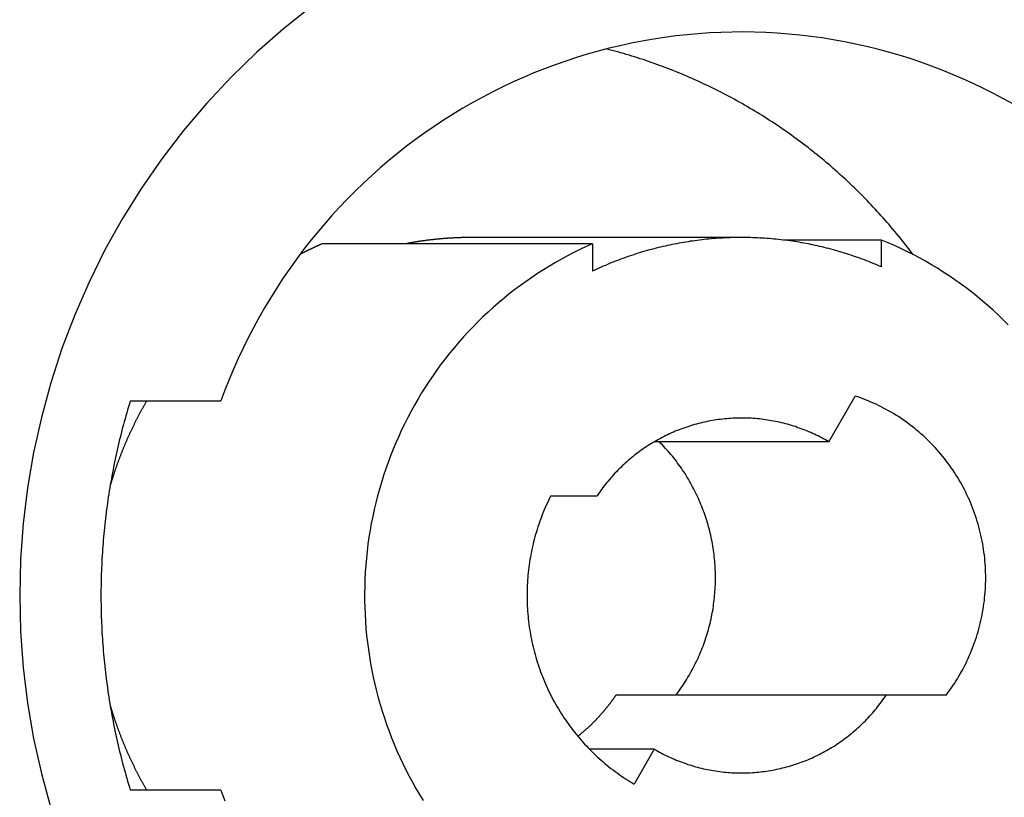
# Model space of a CAD drawing. Extents: x 987 to 2641, y 1244 to 2490.
# Tile 97 of 138: x 2523 to 2539, y 1871 to 1884. Entities that reach past the tile are written whole.
import ezdxf

# ---------------------------------------------------------------- set-up
doc = ezdxf.new("R2010")
doc.units = 0
doc.layers.add('KF_GRAVIS_8_REAR', color=7, linetype='CONTINUOUS')

# ---------------------------------------------------------------- blocks, each defined once
blk = doc.blocks.new('KF_GRAVIS_8_REAR')
at = {"layer": 'KF_GRAVIS_8_REAR'}
for p, q in [((17.96702, -265.85062), (13.6258, -265.85062)), ((20.36052, -265.75), (16.01931, -265.75)), ((17.96702, -265.85062), (17.96702, -266.28891)), ((22.61017, -265.78999), (21.02718, -265.78999)), ((22.61017, -266.22323), (22.61017, -265.78999)), ((10.54021, -268.375), (11.99545, -268.375)), ((21.76388, -269.03183), (22.18242, -268.29571)), ((21.76388, -269.03183), (18.95717, -269.03183)), ((17.29494, -269.9), (18.03786, -269.9)), ((22.68319, -273.1), (18.34198, -273.1)), ((23.64601, -273.1), (22.68319, -273.1)), ((18.95717, -273.96817), (17.91667, -273.96817)), ((18.95717, -273.96817), (18.63711, -274.53109)), ((11.99545, -274.625), (10.54021, -274.625))]:
    blk.add_line(p, q, dxfattribs=at)
for points in [[(13.4527, -262.042, 0), (13.004, -262.398, 0), (12.5731, -262.775, 0), (12.1608, -263.174, 0), (11.7684, -263.592, 0), (11.3966, -264.03, 0), (11.0464, -264.486, 0), (10.7187, -264.958, 0), (10.4142, -265.446, 0), (10.1337, -265.949, 0), (9.87776, -266.466, 0), (9.64711, -266.994, 0), (9.44228, -267.533, 0), (9.26374, -268.082, 0), (9.11193, -268.639, 0), (8.98723, -269.203, 0), (8.88992, -269.772, 0), (8.82025, -270.346, 0), (8.77838, -270.922, 0), (8.76441, -271.5, 0), (8.77838, -272.078, 0), (8.82025, -272.654, 0), (8.88992, -273.228, 0), (8.98723, -273.797, 0), (9.11193, -274.361, 0), (9.26374, -274.918, 0)], [(24.7281, -263.61, 0), (24.569, -263.522, 0), (24.4082, -263.436, 0), (24.2457, -263.354, 0), (24.0817, -263.276, 0), (23.916, -263.201, 0), (23.7489, -263.129, 0), (23.5804, -263.06, 0), (23.4105, -262.996, 0), (23.2394, -262.934, 0), (23.0671, -262.877, 0), (22.8937, -262.822, 0), (22.7192, -262.772, 0), (22.5437, -262.725, 0), (22.3674, -262.682, 0), (22.1902, -262.642, 0), (22.0122, -262.606, 0), (21.8336, -262.574, 0), (21.6544, -262.545, 0), (21.4746, -262.52, 0), (21.2943, -262.499, 0), (21.1137, -262.482, 0), (20.9327, -262.468, 0), (20.7516, -262.458, 0), (20.5702, -262.452, 0), (20.3888, -262.449, 0), (20.2074, -262.451, 0), (20.026, -262.456, 0), (19.8447, -262.464, 0), (19.6637, -262.477, 0), (19.483, -262.493, 0), (19.3026, -262.513, 0), (19.1227, -262.537, 0), (18.9432, -262.564, 0), (18.7644, -262.596, 0), (18.5862, -262.63, 0), (18.4088, -262.669, 0), (18.2322, -262.711, 0), (18.0564, -262.757, 0), (17.8816, -262.806, 0), (17.7079, -262.859, 0), (17.5352, -262.916, 0), (17.3637, -262.976, 0), (17.1935, -263.04, 0), (17.0245, -263.107, 0), (16.857, -263.178, 0), (16.6909, -263.252, 0), (16.5263, -263.329, 0), (16.3633, -263.41, 0), (16.2019, -263.495, 0), (16.0423, -263.582, 0), (15.8845, -263.673, 0), (15.7285, -263.767, 0), (15.5745, -263.865, 0), (15.4224, -263.965, 0), (15.2724, -264.069, 0), (15.1245, -264.176, 0), (14.9787, -264.285, 0), (14.8352, -264.398, 0), (14.694, -264.514, 0), (14.5551, -264.632, 0), (14.4186, -264.754, 0), (14.2846, -264.878, 0), (14.1531, -265.005, 0), (14.0242, -265.135, 0), (13.8979, -265.267, 0), (13.7743, -265.402, 0), (13.6534, -265.539, 0), (13.5353, -265.679, 0), (13.42, -265.821, 0), (13.3076, -265.966, 0), (13.1982, -266.113, 0), (13.0916, -266.262, 0), (12.9881, -266.413, 0), (12.8877, -266.567, 0), (12.7904, -266.722, 0), (12.6962, -266.88, 0), (12.6051, -267.039, 0), (12.5173, -267.2, 0), (12.4327, -267.363, 0), (12.3514, -267.528, 0), (12.2735, -267.694, 0), (12.1989, -267.862, 0), (12.1276, -268.032, 0), (12.0598, -268.203, 0), (11.9954, -268.375, 0)], [(23.1152, -266.023, 0), (23.0867, -265.985, 0), (23.058, -265.947, 0), (23.029, -265.91, 0), (22.9999, -265.872, 0), (22.9706, -265.835, 0), (22.9411, -265.798, 0), (22.9114, -265.761, 0), (22.8815, -265.724, 0), (22.8514, -265.687, 0), (22.8211, -265.651, 0), (22.7907, -265.615, 0), (22.76, -265.578, 0), (22.7292, -265.542, 0), (22.6982, -265.507, 0), (22.6669, -265.471, 0), (22.6355, -265.435, 0), (22.604, -265.4, 0), (22.5722, -265.365, 0), (22.5403, -265.33, 0), (22.5081, -265.295, 0), (22.4758, -265.26, 0), (22.4433, -265.226, 0), (22.4107, -265.192, 0), (22.3778, -265.157, 0), (22.3448, -265.123, 0), (22.3116, -265.09, 0), (22.2782, -265.056, 0), (22.2447, -265.023, 0), (22.211, -264.989, 0), (22.1771, -264.956, 0), (22.143, -264.924, 0), (22.1088, -264.891, 0), (22.0744, -264.858, 0), (22.0398, -264.826, 0), (22.0051, -264.794, 0), (21.9702, -264.762, 0), (21.9351, -264.73, 0), (21.8999, -264.699, 0), (21.8645, -264.667, 0), (21.8289, -264.636, 0), (21.7932, -264.605, 0), (21.7573, -264.574, 0), (21.7213, -264.544, 0), (21.6851, -264.513, 0), (21.6488, -264.483, 0), (21.6122, -264.453, 0), (21.5756, -264.423, 0), (21.5388, -264.393, 0), (21.5018, -264.364, 0), (21.4646, -264.335, 0), (21.4274, -264.306, 0), (21.3899, -264.277, 0), (21.3524, -264.248, 0), (21.3146, -264.22, 0), (21.2768, -264.191, 0), (21.2387, -264.163, 0), (21.2006, -264.136, 0), (21.1623, -264.108, 0), (21.1238, -264.08, 0), (21.0852, -264.053, 0), (21.0465, -264.026, 0), (21.0076, -263.999, 0), (20.9686, -263.973, 0), (20.9295, -263.946, 0), (20.8902, -263.92, 0), (20.8507, -263.894, 0), (20.8112, -263.868, 0), (20.7715, -263.843, 0), (20.7317, -263.818, 0), (20.6917, -263.792, 0), (20.6516, -263.768, 0), (20.6114, -263.743, 0), (20.5711, -263.718, 0), (20.5306, -263.694, 0), (20.49, -263.67, 0), (20.4493, -263.646, 0), (20.4085, -263.623, 0), (20.3675, -263.599, 0), (20.3264, -263.576, 0), (20.2852, -263.553, 0), (20.2439, -263.53, 0), (20.2025, -263.508, 0), (20.1609, -263.486, 0), (20.1193, -263.464, 0), (20.0775, -263.442, 0), (20.0356, -263.42, 0), (19.9936, -263.399, 0), (19.9514, -263.378, 0), (19.9092, -263.357, 0), (19.8669, -263.336, 0), (19.8244, -263.315, 0), (19.7819, -263.295, 0), (19.7392, -263.275, 0), (19.6965, -263.255, 0), (19.6536, -263.236, 0), (19.6107, -263.216, 0), (19.5676, -263.197, 0), (19.5245, -263.178, 0), (19.4812, -263.16, 0), (19.4379, -263.141, 0), (19.3944, -263.123, 0), (19.3509, -263.105, 0), (19.3072, -263.088, 0), (19.2635, -263.07, 0), (19.2197, -263.053, 0), (19.1758, -263.036, 0), (19.1318, -263.019, 0), (19.0877, -263.002, 0), (19.0436, -262.986, 0), (18.9993, -262.97, 0), (18.955, -262.954, 0), (18.9106, -262.939, 0), (18.8661, -262.923, 0), (18.8215, -262.908, 0), (18.7769, -262.893, 0), (18.7321, -262.879, 0), (18.6873, -262.864, 0), (18.6425, -262.85, 0), (18.5975, -262.836, 0), (18.5525, -262.822, 0), (18.5074, -262.809, 0), (18.4623, -262.796, 0), (18.417, -262.783, 0), (18.3717, -262.77, 0), (18.3264, -262.758, 0), (18.281, -262.745, 0), (18.2355, -262.733, 0), (18.1899, -262.722, 0)], [(13.6258, -265.851, 0), (13.6229, -265.852, 0), (13.6201, -265.853, 0), (13.6172, -265.854, 0), (13.6144, -265.856, 0), (13.6115, -265.857, 0), (13.6086, -265.858, 0), (13.6058, -265.859, 0), (13.6029, -265.861, 0), (13.6, -265.862, 0), (13.5972, -265.863, 0), (13.5943, -265.864, 0), (13.5915, -265.866, 0), (13.5886, -265.867, 0), (13.5858, -265.868, 0), (13.5829, -265.87, 0), (13.5801, -265.871, 0), (13.5772, -265.872, 0), (13.5743, -265.873, 0), (13.5715, -265.875, 0), (13.5686, -265.876, 0), (13.5658, -265.877, 0), (13.5629, -265.879, 0), (13.5601, -265.88, 0), (13.5572, -265.881, 0), (13.5544, -265.882, 0), (13.5515, -265.884, 0), (13.5487, -265.885, 0), (13.5458, -265.886, 0), (13.543, -265.888, 0), (13.5402, -265.889, 0), (13.5373, -265.89, 0), (13.5345, -265.891, 0), (13.5316, -265.893, 0), (13.5288, -265.894, 0), (13.5259, -265.895, 0), (13.5231, -265.897, 0), (13.5203, -265.898, 0), (13.5174, -265.899, 0), (13.5146, -265.901, 0), (13.5117, -265.902, 0), (13.5089, -265.903, 0), (13.5061, -265.904, 0), (13.5032, -265.906, 0), (13.5004, -265.907, 0), (13.4976, -265.908, 0), (13.4947, -265.91, 0), (13.4919, -265.911, 0), (13.489, -265.912, 0), (13.4862, -265.914, 0), (13.4834, -265.915, 0), (13.4806, -265.916, 0), (13.4777, -265.918, 0), (13.4749, -265.919, 0), (13.4721, -265.92, 0), (13.4692, -265.922, 0), (13.4664, -265.923, 0), (13.4636, -265.924, 0), (13.4608, -265.926, 0), (13.4579, -265.927, 0), (13.4551, -265.928, 0), (13.4523, -265.93, 0), (13.4495, -265.931, 0), (13.4466, -265.932, 0), (13.4438, -265.934, 0), (13.441, -265.935, 0), (13.4382, -265.936, 0), (13.4353, -265.938, 0), (13.4325, -265.939, 0), (13.4297, -265.941, 0), (13.4269, -265.942, 0), (13.4241, -265.943, 0), (13.4212, -265.945, 0), (13.4184, -265.946, 0), (13.4156, -265.947, 0), (13.4128, -265.949, 0), (13.41, -265.95, 0), (13.4072, -265.951, 0), (13.4044, -265.953, 0), (13.4015, -265.954, 0), (13.3987, -265.955, 0), (13.3959, -265.957, 0), (13.3931, -265.958, 0), (13.3903, -265.96, 0), (13.3875, -265.961, 0), (13.3847, -265.962, 0), (13.3819, -265.964, 0), (13.3791, -265.965, 0), (13.3763, -265.967, 0), (13.3735, -265.968, 0), (13.3707, -265.969, 0), (13.3679, -265.971, 0), (13.365, -265.972, 0), (13.3622, -265.973, 0), (13.3594, -265.975, 0), (13.3566, -265.976, 0), (13.3538, -265.978, 0), (13.351, -265.979, 0), (13.3482, -265.98, 0), (13.3454, -265.982, 0), (13.3426, -265.983, 0), (13.3398, -265.985, 0), (13.3371, -265.986, 0), (13.3343, -265.987, 0), (13.3315, -265.989, 0), (13.3287, -265.99, 0), (13.3259, -265.992, 0), (13.3231, -265.993, 0), (13.3203, -265.994, 0), (13.3175, -265.996, 0), (13.3147, -265.997, 0), (13.3119, -265.999, 0), (13.3091, -266, 0), (13.3063, -266.002, 0), (13.3036, -266.003, 0), (13.3008, -266.004, 0), (13.298, -266.006, 0), (13.2952, -266.007, 0), (13.2924, -266.009, 0), (13.2896, -266.01, 0), (13.2868, -266.011, 0), (13.2841, -266.013, 0), (13.2813, -266.014, 0), (13.2785, -266.016, 0), (13.2757, -266.017, 0), (13.2729, -266.019, 0), (13.2702, -266.02, 0), (13.2674, -266.022, 0), (13.2646, -266.023, 0)], [(17.967, -265.851, 0), (17.8651, -265.896, 0), (17.764, -265.944, 0), (17.6638, -265.993, 0), (17.5645, -266.045, 0), (17.4661, -266.098, 0), (17.3687, -266.153, 0), (17.2724, -266.21, 0), (17.177, -266.268, 0), (17.0828, -266.328, 0), (16.9897, -266.391, 0), (16.8977, -266.454, 0), (16.8069, -266.52, 0), (16.7172, -266.587, 0), (16.6288, -266.656, 0), (16.5417, -266.727, 0), (16.4559, -266.799, 0), (16.3714, -266.872, 0), (16.2882, -266.948, 0), (16.2064, -267.025, 0), (16.1261, -267.103, 0), (16.0471, -267.183, 0), (15.9697, -267.264, 0), (15.8937, -267.347, 0), (15.8192, -267.431, 0), (15.7462, -267.516, 0), (15.6748, -267.603, 0), (15.605, -267.691, 0), (15.5368, -267.781, 0), (15.4703, -267.872, 0), (15.4054, -267.964, 0), (15.3422, -268.057, 0), (15.2806, -268.151, 0), (15.2208, -268.247, 0), (15.1628, -268.343, 0), (15.1064, -268.441, 0), (15.0519, -268.539, 0), (14.9992, -268.639, 0), (14.9483, -268.74, 0), (14.8992, -268.841, 0), (14.8519, -268.944, 0), (14.8066, -269.047, 0), (14.7631, -269.151, 0), (14.7215, -269.256, 0), (14.6818, -269.362, 0), (14.644, -269.468, 0), (14.6081, -269.575, 0), (14.5743, -269.683, 0), (14.5423, -269.792, 0), (14.5124, -269.901, 0), (14.4844, -270.01, 0), (14.4584, -270.12, 0), (14.4344, -270.231, 0), (14.4124, -270.342, 0), (14.3924, -270.453, 0), (14.3744, -270.564, 0), (14.3585, -270.676, 0), (14.3446, -270.789, 0), (14.3327, -270.901, 0), (14.3229, -271.014, 0), (14.3151, -271.127, 0), (14.3094, -271.24, 0), (14.3057, -271.353, 0), (14.304, -271.466, 0), (14.3045, -271.579, 0), (14.3069, -271.692, 0), (14.3114, -271.805, 0), (14.318, -271.918, 0), (14.3266, -272.031, 0), (14.3372, -272.144, 0), (14.3499, -272.256, 0), (14.3646, -272.368, 0), (14.3813, -272.48, 0), (14.4001, -272.592, 0), (14.4209, -272.703, 0), (14.4437, -272.813, 0), (14.4685, -272.924, 0), (14.4953, -273.034, 0), (14.524, -273.143, 0), (14.5548, -273.252, 0), (14.5875, -273.36, 0), (14.6222, -273.467, 0), (14.6588, -273.574, 0), (14.6973, -273.68, 0), (14.7378, -273.786, 0), (14.7801, -273.89, 0), (14.8244, -273.994, 0), (14.8705, -274.097, 0), (14.9185, -274.199, 0), (14.9683, -274.3, 0), (15.02, -274.401, 0), (15.0734, -274.5, 0), (15.1286, -274.598, 0), (15.1857, -274.695, 0), (15.2444, -274.792, 0)], [(16.0193, -265.75, 0), (16.011, -265.75, 0), (16.0027, -265.75, 0), (15.9944, -265.75, 0), (15.9862, -265.75, 0), (15.9779, -265.75, 0), (15.9696, -265.75, 0), (15.9613, -265.75, 0), (15.953, -265.75, 0), (15.9447, -265.75, 0), (15.9364, -265.751, 0), (15.9281, -265.751, 0), (15.9199, -265.751, 0), (15.9116, -265.751, 0), (15.9033, -265.751, 0), (15.895, -265.751, 0), (15.8867, -265.752, 0), (15.8784, -265.752, 0), (15.8701, -265.752, 0), (15.8619, -265.752, 0), (15.8536, -265.752, 0), (15.8453, -265.753, 0), (15.837, -265.753, 0), (15.8287, -265.753, 0), (15.8204, -265.754, 0), (15.8122, -265.754, 0), (15.8039, -265.754, 0), (15.7956, -265.754, 0), (15.7873, -265.755, 0), (15.779, -265.755, 0), (15.7707, -265.756, 0), (15.7625, -265.756, 0), (15.7542, -265.756, 0), (15.7459, -265.757, 0), (15.7376, -265.757, 0), (15.7293, -265.758, 0), (15.7211, -265.758, 0), (15.7128, -265.758, 0), (15.7045, -265.759, 0), (15.6962, -265.759, 0), (15.688, -265.76, 0), (15.6797, -265.76, 0), (15.6714, -265.761, 0), (15.6631, -265.761, 0), (15.6549, -265.762, 0), (15.6466, -265.762, 0), (15.6383, -265.763, 0), (15.6301, -265.764, 0), (15.6218, -265.764, 0), (15.6135, -265.765, 0), (15.6053, -265.765, 0), (15.597, -265.766, 0), (15.5887, -265.767, 0), (15.5805, -265.767, 0), (15.5722, -265.768, 0), (15.5639, -265.769, 0), (15.5557, -265.769, 0), (15.5474, -265.77, 0), (15.5392, -265.771, 0), (15.5309, -265.771, 0), (15.5227, -265.772, 0), (15.5144, -265.773, 0), (15.5061, -265.774, 0), (15.4979, -265.774, 0), (15.4896, -265.775, 0), (15.4814, -265.776, 0), (15.4731, -265.777, 0), (15.4649, -265.778, 0), (15.4566, -265.778, 0), (15.4484, -265.779, 0), (15.4401, -265.78, 0), (15.4319, -265.781, 0), (15.4237, -265.782, 0), (15.4154, -265.783, 0), (15.4072, -265.784, 0), (15.3989, -265.785, 0), (15.3907, -265.786, 0), (15.3825, -265.786, 0), (15.3742, -265.787, 0), (15.366, -265.788, 0), (15.3578, -265.789, 0), (15.3495, -265.79, 0), (15.3413, -265.791, 0), (15.3331, -265.792, 0), (15.3248, -265.793, 0), (15.3166, -265.794, 0), (15.3084, -265.795, 0), (15.3002, -265.797, 0), (15.292, -265.798, 0), (15.2837, -265.799, 0), (15.2755, -265.8, 0), (15.2673, -265.801, 0), (15.2591, -265.802, 0), (15.2509, -265.803, 0), (15.2427, -265.804, 0), (15.2345, -265.805, 0), (15.2262, -265.807, 0), (15.218, -265.808, 0), (15.2098, -265.809, 0), (15.2016, -265.81, 0), (15.1934, -265.811, 0), (15.1852, -265.813, 0), (15.177, -265.814, 0), (15.1688, -265.815, 0), (15.1607, -265.816, 0), (15.1525, -265.818, 0), (15.1443, -265.819, 0), (15.1361, -265.82, 0), (15.1279, -265.822, 0), (15.1197, -265.823, 0), (15.1115, -265.824, 0), (15.1034, -265.826, 0), (15.0952, -265.827, 0), (15.087, -265.828, 0), (15.0788, -265.83, 0), (15.0706, -265.831, 0), (15.0625, -265.833, 0), (15.0543, -265.834, 0), (15.0461, -265.836, 0), (15.038, -265.837, 0), (15.0298, -265.838, 0), (15.0217, -265.84, 0), (15.0135, -265.841, 0), (15.0053, -265.843, 0), (14.9972, -265.844, 0), (14.989, -265.846, 0), (14.9809, -265.848, 0), (14.9727, -265.849, 0), (14.9646, -265.851, 0)], [(22.6102, -266.223, 0), (22.5758, -266.208, 0), (22.5414, -266.194, 0), (22.5068, -266.179, 0), (22.4722, -266.165, 0), (22.4375, -266.151, 0), (22.4026, -266.137, 0), (22.3677, -266.123, 0), (22.3327, -266.11, 0), (22.2976, -266.097, 0), (22.2625, -266.084, 0), (22.2272, -266.071, 0), (22.1919, -266.059, 0), (22.1565, -266.047, 0), (22.121, -266.035, 0), (22.0854, -266.023, 0), (22.0498, -266.012, 0), (22.0141, -266.001, 0), (21.9783, -265.99, 0), (21.9424, -265.979, 0), (21.9065, -265.968, 0), (21.8705, -265.958, 0), (21.8345, -265.948, 0), (21.7983, -265.938, 0), (21.7621, -265.929, 0), (21.7259, -265.92, 0), (21.6896, -265.911, 0), (21.6532, -265.902, 0), (21.6168, -265.893, 0), (21.5803, -265.885, 0), (21.5438, -265.877, 0), (21.5072, -265.869, 0), (21.4706, -265.862, 0), (21.4339, -265.854, 0), (21.3972, -265.847, 0), (21.3604, -265.84, 0), (21.3236, -265.834, 0), (21.2867, -265.827, 0), (21.2498, -265.821, 0), (21.2129, -265.816, 0), (21.1759, -265.81, 0), (21.1389, -265.805, 0), (21.1019, -265.799, 0), (21.0648, -265.795, 0), (21.0277, -265.79, 0), (20.9906, -265.786, 0), (20.9534, -265.782, 0), (20.9162, -265.778, 0), (20.879, -265.774, 0), (20.8418, -265.771, 0), (20.8045, -265.768, 0), (20.7672, -265.765, 0), (20.73, -265.762, 0), (20.6926, -265.76, 0), (20.6553, -265.758, 0), (20.618, -265.756, 0), (20.5806, -265.754, 0), (20.5433, -265.753, 0), (20.5059, -265.752, 0), (20.4685, -265.751, 0), (20.4312, -265.75, 0), (20.3938, -265.75, 0), (20.3564, -265.75, 0), (20.319, -265.75, 0), (20.2817, -265.751, 0), (20.2443, -265.751, 0), (20.2069, -265.752, 0), (20.1696, -265.753, 0), (20.1322, -265.755, 0), (20.0949, -265.756, 0), (20.0575, -265.758, 0), (20.0202, -265.76, 0), (19.9829, -265.763, 0), (19.9456, -265.765, 0), (19.9083, -265.768, 0), (19.8711, -265.772, 0), (19.8339, -265.775, 0), (19.7966, -265.779, 0), (19.7595, -265.782, 0), (19.7223, -265.787, 0), (19.6852, -265.791, 0), (19.6481, -265.796, 0), (19.611, -265.801, 0), (19.574, -265.806, 0), (19.537, -265.811, 0), (19.5, -265.817, 0), (19.4631, -265.823, 0), (19.4262, -265.829, 0), (19.3894, -265.835, 0), (19.3525, -265.842, 0), (19.3158, -265.849, 0), (19.2791, -265.856, 0), (19.2424, -265.863, 0), (19.2058, -265.871, 0), (19.1692, -265.879, 0), (19.1327, -265.887, 0), (19.0962, -265.895, 0), (19.0598, -265.904, 0), (19.0235, -265.913, 0), (18.9872, -265.922, 0), (18.9509, -265.931, 0), (18.9148, -265.941, 0), (18.8787, -265.95, 0), (18.8426, -265.96, 0), (18.8066, -265.971, 0), (18.7707, -265.981, 0), (18.7349, -265.992, 0), (18.6991, -266.003, 0), (18.6634, -266.014, 0), (18.6278, -266.026, 0), (18.5922, -266.038, 0), (18.5568, -266.05, 0), (18.5214, -266.062, 0), (18.4861, -266.074, 0), (18.4508, -266.087, 0), (18.4157, -266.1, 0), (18.3806, -266.113, 0), (18.3456, -266.126, 0), (18.3108, -266.14, 0), (18.276, -266.154, 0), (18.2412, -266.168, 0), (18.2066, -266.182, 0), (18.1721, -266.197, 0), (18.1377, -266.212, 0), (18.1033, -266.227, 0), (18.0691, -266.242, 0), (18.035, -266.257, 0), (18.0009, -266.273, 0), (17.967, -266.289, 0)], [(24.6427, -267.151, 0), (24.5632, -267.072, 0), (24.4822, -266.994, 0), (24.3999, -266.918, 0), (24.3162, -266.843, 0), (24.2311, -266.77, 0), (24.1448, -266.698, 0), (24.0572, -266.628, 0), (23.9683, -266.56, 0), (23.8782, -266.494, 0), (23.7869, -266.429, 0), (23.6944, -266.366, 0), (23.6009, -266.304, 0), (23.5062, -266.245, 0), (23.4105, -266.187, 0), (23.3137, -266.131, 0), (23.2159, -266.076, 0), (23.1172, -266.024, 0), (23.0175, -265.973, 0), (22.9169, -265.925, 0), (22.8155, -265.878, 0), (22.7132, -265.833, 0), (22.6102, -265.79, 0)], [(10.5402, -268.375, 0), (10.5257, -268.422, 0), (10.5115, -268.47, 0), (10.4974, -268.517, 0), (10.4836, -268.565, 0), (10.47, -268.612, 0), (10.4566, -268.66, 0), (10.4434, -268.708, 0), (10.4305, -268.756, 0), (10.4178, -268.804, 0), (10.4053, -268.852, 0), (10.393, -268.9, 0), (10.381, -268.948, 0), (10.3692, -268.996, 0), (10.3576, -269.044, 0), (10.3462, -269.092, 0), (10.3351, -269.14, 0), (10.3242, -269.189, 0), (10.3135, -269.237, 0), (10.303, -269.286, 0), (10.2928, -269.334, 0), (10.2828, -269.383, 0), (10.273, -269.431, 0), (10.2634, -269.48, 0), (10.2541, -269.528, 0), (10.245, -269.577, 0), (10.2361, -269.626, 0), (10.2275, -269.675, 0), (10.2191, -269.724, 0), (10.2109, -269.772, 0), (10.2029, -269.821, 0), (10.1952, -269.87, 0), (10.1877, -269.919, 0), (10.1804, -269.968, 0), (10.1734, -270.017, 0), (10.1666, -270.067, 0), (10.16, -270.116, 0), (10.1536, -270.165, 0), (10.1475, -270.214, 0), (10.1416, -270.263, 0), (10.1359, -270.312, 0), (10.1305, -270.362, 0), (10.1253, -270.411, 0), (10.1203, -270.46, 0), (10.1156, -270.51, 0), (10.1111, -270.559, 0), (10.1068, -270.609, 0), (10.1027, -270.658, 0), (10.0989, -270.707, 0), (10.0953, -270.757, 0), (10.092, -270.806, 0), (10.0889, -270.856, 0), (10.086, -270.905, 0), (10.0833, -270.955, 0), (10.0809, -271.004, 0), (10.0787, -271.054, 0), (10.0767, -271.103, 0), (10.075, -271.153, 0), (10.0735, -271.203, 0), (10.0722, -271.252, 0), (10.0711, -271.302, 0), (10.0703, -271.351, 0), (10.0697, -271.401, 0), (10.0694, -271.45, 0), (10.0693, -271.5, 0), (10.0694, -271.55, 0), (10.0697, -271.599, 0), (10.0703, -271.649, 0), (10.0711, -271.698, 0), (10.0722, -271.748, 0), (10.0735, -271.797, 0), (10.075, -271.847, 0), (10.0767, -271.897, 0), (10.0787, -271.946, 0), (10.0809, -271.996, 0), (10.0833, -272.045, 0), (10.086, -272.095, 0), (10.0889, -272.144, 0), (10.092, -272.194, 0), (10.0953, -272.243, 0), (10.0989, -272.293, 0), (10.1027, -272.342, 0), (10.1068, -272.391, 0), (10.1111, -272.441, 0), (10.1156, -272.49, 0), (10.1203, -272.54, 0), (10.1253, -272.589, 0), (10.1305, -272.638, 0), (10.1359, -272.688, 0), (10.1416, -272.737, 0), (10.1475, -272.786, 0), (10.1536, -272.835, 0), (10.16, -272.884, 0), (10.1666, -272.933, 0), (10.1734, -272.983, 0), (10.1804, -273.032, 0), (10.1877, -273.081, 0), (10.1952, -273.13, 0), (10.2029, -273.179, 0), (10.2109, -273.228, 0), (10.2191, -273.276, 0), (10.2275, -273.325, 0), (10.2361, -273.374, 0), (10.245, -273.423, 0), (10.2541, -273.472, 0), (10.2634, -273.52, 0), (10.273, -273.569, 0), (10.2828, -273.617, 0), (10.2928, -273.666, 0), (10.303, -273.714, 0), (10.3135, -273.763, 0), (10.3242, -273.811, 0), (10.3351, -273.86, 0), (10.3462, -273.908, 0), (10.3576, -273.956, 0), (10.3692, -274.004, 0), (10.381, -274.052, 0), (10.393, -274.1, 0), (10.4053, -274.148, 0), (10.4178, -274.196, 0), (10.4305, -274.244, 0), (10.4434, -274.292, 0), (10.4566, -274.34, 0), (10.47, -274.388, 0), (10.4836, -274.435, 0), (10.4974, -274.483, 0), (10.5115, -274.53, 0), (10.5257, -274.578, 0), (10.5402, -274.625, 0)], [(10.8029, -268.375, 0), (10.7971, -268.385, 0), (10.7913, -268.395, 0), (10.7855, -268.405, 0), (10.7797, -268.415, 0), (10.774, -268.425, 0), (10.7683, -268.435, 0), (10.7626, -268.446, 0), (10.7569, -268.456, 0), (10.7512, -268.466, 0), (10.7456, -268.476, 0), (10.7399, -268.486, 0), (10.7343, -268.496, 0), (10.7287, -268.506, 0), (10.7231, -268.517, 0), (10.7176, -268.527, 0), (10.712, -268.537, 0), (10.7065, -268.547, 0), (10.701, -268.557, 0), (10.6956, -268.568, 0), (10.6901, -268.578, 0), (10.6847, -268.588, 0), (10.6792, -268.598, 0), (10.6738, -268.609, 0), (10.6684, -268.619, 0), (10.6631, -268.629, 0), (10.6577, -268.64, 0), (10.6524, -268.65, 0), (10.6471, -268.66, 0), (10.6418, -268.671, 0), (10.6365, -268.681, 0), (10.6313, -268.691, 0), (10.6261, -268.702, 0), (10.6209, -268.712, 0), (10.6157, -268.722, 0), (10.6105, -268.733, 0), (10.6053, -268.743, 0), (10.6002, -268.754, 0), (10.5951, -268.764, 0), (10.59, -268.774, 0), (10.5849, -268.785, 0), (10.5799, -268.795, 0), (10.5748, -268.806, 0), (10.5698, -268.816, 0), (10.5648, -268.827, 0), (10.5598, -268.837, 0), (10.5549, -268.848, 0), (10.55, -268.858, 0), (10.545, -268.869, 0), (10.5401, -268.879, 0), (10.5353, -268.89, 0), (10.5304, -268.9, 0), (10.5256, -268.911, 0), (10.5207, -268.922, 0), (10.5159, -268.932, 0), (10.5112, -268.943, 0), (10.5064, -268.953, 0), (10.5017, -268.964, 0), (10.4969, -268.975, 0), (10.4922, -268.985, 0), (10.4876, -268.996, 0), (10.4829, -269.006, 0), (10.4783, -269.017, 0), (10.4736, -269.028, 0), (10.469, -269.038, 0), (10.4644, -269.049, 0), (10.4599, -269.06, 0), (10.4553, -269.071, 0), (10.4508, -269.081, 0), (10.4463, -269.092, 0), (10.4418, -269.103, 0), (10.4374, -269.113, 0), (10.4329, -269.124, 0), (10.4285, -269.135, 0), (10.4241, -269.146, 0), (10.4197, -269.156, 0), (10.4154, -269.167, 0), (10.411, -269.178, 0), (10.4067, -269.189, 0), (10.4024, -269.2, 0), (10.3981, -269.21, 0), (10.3939, -269.221, 0), (10.3896, -269.232, 0), (10.3854, -269.243, 0), (10.3812, -269.254, 0), (10.377, -269.265, 0), (10.3729, -269.275, 0), (10.3687, -269.286, 0), (10.3646, -269.297, 0), (10.3605, -269.308, 0), (10.3564, -269.319, 0), (10.3524, -269.33, 0), (10.3483, -269.341, 0), (10.3443, -269.352, 0), (10.3403, -269.363, 0), (10.3363, -269.373, 0), (10.3324, -269.384, 0), (10.3284, -269.395, 0), (10.3245, -269.406, 0), (10.3206, -269.417, 0), (10.3168, -269.428, 0), (10.3129, -269.439, 0), (10.3091, -269.45, 0), (10.3053, -269.461, 0), (10.3015, -269.472, 0), (10.2977, -269.483, 0), (10.2939, -269.494, 0), (10.2902, -269.505, 0), (10.2865, -269.516, 0), (10.2828, -269.527, 0), (10.2791, -269.538, 0), (10.2755, -269.549, 0), (10.2719, -269.56, 0), (10.2682, -269.571, 0), (10.2647, -269.582, 0), (10.2611, -269.594, 0), (10.2575, -269.605, 0), (10.254, -269.616, 0), (10.2505, -269.627, 0), (10.247, -269.638, 0), (10.2436, -269.649, 0), (10.2401, -269.66, 0), (10.2367, -269.671, 0), (10.2333, -269.682, 0), (10.2299, -269.694, 0), (10.2266, -269.705, 0), (10.2232, -269.716, 0), (10.2199, -269.727, 0), (10.2166, -269.738, 0)], [(23.646, -273.1, 0), (23.6736, -273.063, 0), (23.7006, -273.026, 0), (23.7271, -272.989, 0), (23.753, -272.951, 0), (23.7783, -272.913, 0), (23.8031, -272.875, 0), (23.8273, -272.836, 0), (23.851, -272.796, 0), (23.874, -272.757, 0), (23.8965, -272.717, 0), (23.9184, -272.676, 0), (23.9396, -272.636, 0), (23.9603, -272.595, 0), (23.9804, -272.553, 0), (23.9998, -272.512, 0), (24.0186, -272.47, 0), (24.0369, -272.428, 0), (24.0544, -272.385, 0), (24.0714, -272.342, 0), (24.0877, -272.299, 0), (24.1034, -272.256, 0), (24.1184, -272.213, 0), (24.1328, -272.169, 0), (24.1466, -272.125, 0), (24.1597, -272.081, 0), (24.1721, -272.037, 0), (24.1839, -271.992, 0), (24.195, -271.948, 0), (24.2055, -271.903, 0), (24.2153, -271.858, 0), (24.2245, -271.813, 0), (24.2329, -271.768, 0), (24.2407, -271.722, 0), (24.2479, -271.677, 0), (24.2543, -271.631, 0), (24.2601, -271.585, 0), (24.2652, -271.54, 0), (24.2696, -271.494, 0), (24.2734, -271.448, 0), (24.2765, -271.402, 0), (24.2789, -271.356, 0), (24.2806, -271.31, 0), (24.2816, -271.264, 0), (24.282, -271.218, 0), (24.2816, -271.172, 0), (24.2806, -271.126, 0), (24.2789, -271.08, 0), (24.2766, -271.034, 0), (24.2735, -270.988, 0), (24.2698, -270.942, 0), (24.2654, -270.896, 0), (24.2603, -270.85, 0), (24.2545, -270.805, 0), (24.2481, -270.759, 0), (24.241, -270.714, 0), (24.2332, -270.668, 0), (24.2248, -270.623, 0), (24.2156, -270.578, 0), (24.2059, -270.533, 0), (24.1954, -270.488, 0), (24.1843, -270.443, 0), (24.1725, -270.399, 0), (24.1601, -270.355, 0), (24.147, -270.311, 0), (24.1333, -270.267, 0), (24.1189, -270.223, 0), (24.1039, -270.18, 0), (24.0882, -270.136, 0), (24.0719, -270.093, 0), (24.055, -270.051, 0), (24.0375, -270.008, 0), (24.0193, -269.966, 0), (24.0005, -269.924, 0), (23.981, -269.882, 0), (23.961, -269.841, 0), (23.9403, -269.8, 0), (23.9191, -269.759, 0), (23.8972, -269.719, 0), (23.8748, -269.679, 0), (23.8518, -269.639, 0), (23.8281, -269.6, 0), (23.804, -269.561, 0), (23.7792, -269.523, 0), (23.7538, -269.484, 0), (23.7279, -269.447, 0), (23.7015, -269.409, 0), (23.6745, -269.372, 0), (23.6469, -269.336, 0), (23.6188, -269.299, 0), (23.5902, -269.264, 0), (23.5611, -269.228, 0), (23.5314, -269.194, 0), (23.5013, -269.159, 0), (23.4706, -269.125, 0), (23.4394, -269.092, 0), (23.4077, -269.059, 0), (23.3756, -269.026, 0), (23.343, -268.994, 0), (23.3099, -268.963, 0), (23.2763, -268.932, 0), (23.2423, -268.901, 0), (23.2078, -268.871, 0), (23.1729, -268.842, 0), (23.1376, -268.813, 0), (23.1018, -268.785, 0), (23.0657, -268.757, 0), (23.0291, -268.73, 0), (22.9921, -268.703, 0), (22.9548, -268.677, 0), (22.917, -268.652, 0), (22.8789, -268.627, 0), (22.8404, -268.602, 0), (22.8016, -268.578, 0), (22.7624, -268.555, 0), (22.7229, -268.533, 0), (22.683, -268.511, 0), (22.6428, -268.489, 0), (22.6024, -268.469, 0), (22.5616, -268.448, 0), (22.5205, -268.429, 0), (22.4791, -268.41, 0), (22.4375, -268.392, 0), (22.3956, -268.374, 0), (22.3534, -268.357, 0), (22.311, -268.341, 0), (22.2684, -268.325, 0), (22.2255, -268.31, 0), (22.1824, -268.296, 0)], [(21.7639, -269.032, 0), (21.7353, -269.015, 0), (21.7066, -268.999, 0), (21.6777, -268.983, 0), (21.6486, -268.968, 0), (21.6193, -268.953, 0), (21.5898, -268.938, 0), (21.5602, -268.923, 0), (21.5304, -268.909, 0), (21.5005, -268.896, 0), (21.4704, -268.882, 0), (21.4401, -268.869, 0), (21.4097, -268.857, 0), (21.3792, -268.844, 0), (21.3485, -268.832, 0), (21.3177, -268.821, 0), (21.2868, -268.81, 0), (21.2557, -268.799, 0), (21.2245, -268.788, 0), (21.1932, -268.778, 0), (21.1617, -268.769, 0), (21.1302, -268.759, 0), (21.0985, -268.75, 0), (21.0668, -268.742, 0), (21.0349, -268.734, 0), (21.003, -268.726, 0), (20.971, -268.718, 0), (20.9389, -268.711, 0), (20.9067, -268.704, 0), (20.8744, -268.698, 0), (20.8421, -268.692, 0), (20.8097, -268.687, 0), (20.7772, -268.682, 0), (20.7447, -268.677, 0), (20.7121, -268.672, 0), (20.6795, -268.668, 0), (20.6469, -268.665, 0), (20.6142, -268.662, 0), (20.5814, -268.659, 0), (20.5487, -268.656, 0), (20.5159, -268.654, 0), (20.4831, -268.653, 0), (20.4502, -268.651, 0), (20.4174, -268.651, 0), (20.3845, -268.65, 0), (20.3517, -268.65, 0), (20.3188, -268.65, 0), (20.286, -268.651, 0), (20.2531, -268.652, 0), (20.2203, -268.654, 0), (20.1875, -268.655, 0), (20.1547, -268.658, 0), (20.122, -268.66, 0), (20.0893, -268.663, 0), (20.0566, -268.667, 0), (20.0239, -268.671, 0), (19.9914, -268.675, 0), (19.9588, -268.679, 0), (19.9263, -268.684, 0), (19.8939, -268.69, 0), (19.8615, -268.695, 0), (19.8292, -268.702, 0), (19.797, -268.708, 0), (19.7649, -268.715, 0), (19.7328, -268.722, 0), (19.7008, -268.73, 0), (19.6689, -268.738, 0), (19.6371, -268.746, 0), (19.6055, -268.755, 0), (19.5739, -268.764, 0), (19.5424, -268.774, 0), (19.511, -268.784, 0), (19.4798, -268.794, 0), (19.4486, -268.805, 0), (19.4176, -268.816, 0), (19.3867, -268.827, 0), (19.356, -268.839, 0), (19.3254, -268.851, 0), (19.2949, -268.863, 0), (19.2646, -268.876, 0), (19.2344, -268.889, 0), (19.2044, -268.903, 0), (19.1745, -268.917, 0), (19.1449, -268.931, 0), (19.1153, -268.946, 0), (19.086, -268.961, 0), (19.0568, -268.976, 0), (19.0278, -268.992, 0), (18.999, -269.008, 0), (18.9703, -269.024, 0), (18.9419, -269.041, 0), (18.9136, -269.058, 0), (18.8856, -269.075, 0), (18.8577, -269.093, 0), (18.8301, -269.111, 0), (18.8026, -269.129, 0), (18.7754, -269.148, 0), (18.7484, -269.167, 0), (18.7216, -269.186, 0), (18.6951, -269.206, 0), (18.6687, -269.226, 0), (18.6426, -269.246, 0), (18.6168, -269.267, 0), (18.5912, -269.288, 0), (18.5658, -269.309, 0), (18.5406, -269.33, 0), (18.5158, -269.352, 0), (18.4911, -269.374, 0), (18.4667, -269.397, 0), (18.4426, -269.419, 0), (18.4188, -269.442, 0), (18.3952, -269.465, 0), (18.3719, -269.489, 0), (18.3488, -269.513, 0), (18.326, -269.537, 0), (18.3036, -269.561, 0), (18.2813, -269.586, 0), (18.2594, -269.61, 0), (18.2378, -269.636, 0), (18.2164, -269.661, 0), (18.1954, -269.686, 0), (18.1746, -269.712, 0), (18.1542, -269.738, 0), (18.134, -269.765, 0), (18.1142, -269.791, 0), (18.0946, -269.818, 0), (18.0754, -269.845, 0), (18.0565, -269.873, 0), (18.0379, -269.9, 0)], [(19.3048, -273.1, 0), (19.3257, -273.072, 0), (19.3463, -273.045, 0), (19.3666, -273.016, 0), (19.3865, -272.988, 0), (19.4062, -272.96, 0), (19.4255, -272.931, 0), (19.4445, -272.902, 0), (19.4632, -272.872, 0), (19.4815, -272.843, 0), (19.4996, -272.813, 0), (19.5172, -272.784, 0), (19.5346, -272.753, 0), (19.5516, -272.723, 0), (19.5683, -272.693, 0), (19.5846, -272.662, 0), (19.6006, -272.631, 0), (19.6162, -272.6, 0), (19.6315, -272.569, 0), (19.6465, -272.538, 0), (19.6611, -272.506, 0), (19.6753, -272.475, 0), (19.6892, -272.443, 0), (19.7027, -272.411, 0), (19.7159, -272.378, 0), (19.7287, -272.346, 0), (19.7412, -272.314, 0), (19.7532, -272.281, 0), (19.765, -272.248, 0), (19.7763, -272.215, 0), (19.7873, -272.182, 0), (19.7979, -272.149, 0), (19.8081, -272.116, 0), (19.818, -272.083, 0), (19.8275, -272.049, 0), (19.8366, -272.016, 0), (19.8454, -271.982, 0), (19.8537, -271.948, 0), (19.8617, -271.914, 0), (19.8693, -271.88, 0), (19.8765, -271.846, 0), (19.8834, -271.812, 0), (19.8899, -271.778, 0), (19.8959, -271.744, 0), (19.9016, -271.709, 0), (19.9069, -271.675, 0), (19.9119, -271.64, 0), (19.9164, -271.606, 0), (19.9206, -271.571, 0), (19.9243, -271.537, 0), (19.9277, -271.502, 0), (19.9307, -271.467, 0), (19.9333, -271.433, 0), (19.9355, -271.398, 0), (19.9373, -271.363, 0), (19.9388, -271.328, 0), (19.9398, -271.293, 0), (19.9405, -271.258, 0), (19.9407, -271.224, 0), (19.9406, -271.189, 0), (19.9401, -271.154, 0), (19.9392, -271.119, 0), (19.9379, -271.084, 0), (19.9362, -271.05, 0), (19.9342, -271.015, 0), (19.9317, -270.98, 0), (19.9289, -270.945, 0), (19.9256, -270.911, 0), (19.922, -270.876, 0), (19.918, -270.841, 0), (19.9136, -270.807, 0), (19.9088, -270.772, 0), (19.9036, -270.738, 0), (19.8981, -270.703, 0), (19.8922, -270.669, 0), (19.8858, -270.635, 0), (19.8791, -270.601, 0), (19.872, -270.567, 0), (19.8646, -270.533, 0), (19.8567, -270.499, 0), (19.8485, -270.465, 0), (19.8399, -270.431, 0), (19.8309, -270.398, 0), (19.8216, -270.364, 0), (19.8118, -270.331, 0), (19.8017, -270.297, 0), (19.7913, -270.264, 0), (19.7804, -270.231, 0), (19.7692, -270.198, 0), (19.7576, -270.165, 0), (19.7457, -270.133, 0), (19.7334, -270.1, 0), (19.7207, -270.068, 0), (19.7077, -270.036, 0), (19.6943, -270.004, 0), (19.6805, -269.972, 0), (19.6664, -269.94, 0), (19.6519, -269.908, 0), (19.6371, -269.877, 0), (19.622, -269.846, 0), (19.6064, -269.815, 0), (19.5906, -269.784, 0), (19.5744, -269.753, 0), (19.5578, -269.722, 0), (19.5409, -269.692, 0), (19.5237, -269.662, 0), (19.5062, -269.632, 0), (19.4883, -269.602, 0), (19.47, -269.573, 0), (19.4515, -269.543, 0), (19.4326, -269.514, 0), (19.4134, -269.486, 0), (19.3939, -269.457, 0), (19.374, -269.428, 0), (19.3538, -269.4, 0), (19.3334, -269.372, 0), (19.3126, -269.345, 0), (19.2915, -269.317, 0), (19.2701, -269.29, 0), (19.2484, -269.263, 0), (19.2264, -269.236, 0), (19.2041, -269.21, 0), (19.1815, -269.183, 0), (19.1586, -269.158, 0), (19.1354, -269.132, 0), (19.1119, -269.106, 0), (19.0882, -269.081, 0), (19.0641, -269.056, 0), (19.0398, -269.032, 0)], [(17.2949, -269.9, 0), (17.2764, -269.937, 0), (17.2583, -269.974, 0), (17.2407, -270.012, 0), (17.2235, -270.05, 0), (17.2067, -270.088, 0), (17.1904, -270.126, 0), (17.1746, -270.164, 0), (17.1591, -270.203, 0), (17.1442, -270.242, 0), (17.1297, -270.281, 0), (17.1156, -270.32, 0), (17.102, -270.359, 0), (17.0889, -270.398, 0), (17.0762, -270.438, 0), (17.064, -270.478, 0), (17.0523, -270.518, 0), (17.041, -270.558, 0), (17.0302, -270.598, 0), (17.0199, -270.638, 0), (17.01, -270.678, 0), (17.0006, -270.719, 0), (16.9917, -270.759, 0), (16.9833, -270.8, 0), (16.9753, -270.841, 0), (16.9679, -270.882, 0), (16.9609, -270.923, 0), (16.9544, -270.964, 0), (16.9483, -271.005, 0), (16.9428, -271.046, 0), (16.9377, -271.088, 0), (16.9331, -271.129, 0), (16.929, -271.17, 0), (16.9254, -271.212, 0), (16.9223, -271.253, 0), (16.9196, -271.295, 0), (16.9175, -271.337, 0), (16.9158, -271.378, 0), (16.9146, -271.42, 0), (16.9139, -271.461, 0), (16.9137, -271.503, 0), (16.914, -271.545, 0), (16.9147, -271.586, 0), (16.916, -271.628, 0), (16.9177, -271.669, 0), (16.92, -271.711, 0), (16.9227, -271.752, 0), (16.9259, -271.794, 0), (16.9296, -271.835, 0), (16.9337, -271.877, 0), (16.9384, -271.918, 0), (16.9435, -271.959, 0), (16.9491, -272.001, 0), (16.9552, -272.042, 0), (16.9618, -272.083, 0), (16.9689, -272.124, 0), (16.9764, -272.165, 0), (16.9845, -272.206, 0), (16.993, -272.246, 0), (17.0019, -272.287, 0), (17.0114, -272.327, 0), (17.0213, -272.368, 0), (17.0317, -272.408, 0), (17.0426, -272.448, 0), (17.0539, -272.488, 0), (17.0657, -272.528, 0), (17.078, -272.568, 0), (17.0907, -272.607, 0), (17.1039, -272.647, 0), (17.1176, -272.686, 0), (17.1317, -272.725, 0), (17.1463, -272.764, 0), (17.1613, -272.803, 0), (17.1768, -272.841, 0), (17.1927, -272.879, 0), (17.2091, -272.918, 0), (17.2259, -272.956, 0), (17.2432, -272.993, 0), (17.2609, -273.031, 0), (17.279, -273.068, 0), (17.2976, -273.105, 0), (17.3166, -273.142, 0), (17.336, -273.179, 0), (17.3559, -273.215, 0), (17.3762, -273.251, 0), (17.3969, -273.287, 0), (17.4181, -273.323, 0), (17.4396, -273.358, 0), (17.4616, -273.393, 0), (17.484, -273.428, 0), (17.5067, -273.463, 0), (17.5299, -273.497, 0), (17.5535, -273.531, 0), (17.5775, -273.565, 0), (17.6019, -273.598, 0), (17.6266, -273.632, 0), (17.6518, -273.664, 0), (17.6773, -273.697, 0), (17.7032, -273.729, 0), (17.7295, -273.761, 0), (17.7562, -273.793, 0), (17.7832, -273.824, 0), (17.8106, -273.855, 0), (17.8384, -273.886, 0), (17.8665, -273.916, 0), (17.8949, -273.946, 0), (17.9238, -273.975, 0), (17.9529, -274.005, 0), (17.9824, -274.034, 0), (18.0123, -274.062, 0), (18.0424, -274.09, 0), (18.0729, -274.118, 0), (18.1037, -274.145, 0), (18.1349, -274.173, 0), (18.1663, -274.199, 0), (18.1981, -274.226, 0), (18.2301, -274.251, 0), (18.2625, -274.277, 0), (18.2952, -274.302, 0), (18.3281, -274.327, 0), (18.3614, -274.351, 0), (18.3949, -274.375, 0), (18.4287, -274.399, 0), (18.4628, -274.422, 0), (18.4971, -274.444, 0), (18.5317, -274.467, 0), (18.5666, -274.489, 0), (18.6017, -274.51, 0), (18.6371, -274.531, 0)], [(11.9954, -274.625, 0), (12.0598, -274.797, 0)], [(17.7289, -273.76, 0), (17.7344, -273.756, 0), (17.74, -273.752, 0), (17.7455, -273.747, 0), (17.751, -273.743, 0), (17.7565, -273.738, 0), (17.762, -273.734, 0), (17.7675, -273.73, 0), (17.773, -273.725, 0), (17.7785, -273.721, 0), (17.7839, -273.716, 0), (17.7894, -273.712, 0), (17.7948, -273.707, 0), (17.8003, -273.703, 0), (17.8057, -273.698, 0), (17.8111, -273.694, 0), (17.8165, -273.689, 0), (17.8218, -273.685, 0), (17.8272, -273.68, 0), (17.8326, -273.675, 0), (17.8379, -273.671, 0), (17.8432, -273.666, 0), (17.8486, -273.662, 0), (17.8539, -273.657, 0), (17.8592, -273.652, 0), (17.8645, -273.648, 0), (17.8698, -273.643, 0), (17.875, -273.638, 0), (17.8803, -273.633, 0), (17.8855, -273.629, 0), (17.8908, -273.624, 0), (17.896, -273.619, 0), (17.9012, -273.614, 0), (17.9064, -273.61, 0), (17.9116, -273.605, 0), (17.9167, -273.6, 0), (17.9219, -273.595, 0), (17.927, -273.59, 0), (17.9322, -273.586, 0), (17.9373, -273.581, 0), (17.9424, -273.576, 0), (17.9475, -273.571, 0), (17.9526, -273.566, 0), (17.9577, -273.561, 0), (17.9628, -273.556, 0), (17.9678, -273.551, 0), (17.9728, -273.546, 0), (17.9779, -273.541, 0), (17.9829, -273.536, 0), (17.9879, -273.531, 0), (17.9929, -273.526, 0), (17.9979, -273.521, 0), (18.0028, -273.516, 0), (18.0078, -273.511, 0), (18.0127, -273.506, 0), (18.0177, -273.501, 0), (18.0226, -273.496, 0), (18.0275, -273.491, 0), (18.0324, -273.486, 0), (18.0373, -273.481, 0), (18.0421, -273.476, 0), (18.047, -273.471, 0), (18.0518, -273.465, 0), (18.0567, -273.46, 0), (18.0615, -273.455, 0), (18.0663, -273.45, 0), (18.0711, -273.445, 0), (18.0758, -273.44, 0), (18.0806, -273.434, 0), (18.0854, -273.429, 0), (18.0901, -273.424, 0), (18.0948, -273.419, 0), (18.0995, -273.413, 0), (18.1042, -273.408, 0), (18.1089, -273.403, 0), (18.1136, -273.397, 0), (18.1183, -273.392, 0), (18.1229, -273.387, 0), (18.1276, -273.381, 0), (18.1322, -273.376, 0), (18.1368, -273.371, 0), (18.1414, -273.365, 0), (18.146, -273.36, 0), (18.1505, -273.354, 0), (18.1551, -273.349, 0), (18.1596, -273.344, 0), (18.1642, -273.338, 0), (18.1687, -273.333, 0), (18.1732, -273.327, 0), (18.1777, -273.322, 0), (18.1821, -273.316, 0), (18.1866, -273.311, 0), (18.1911, -273.305, 0), (18.1955, -273.3, 0), (18.1999, -273.294, 0), (18.2043, -273.289, 0), (18.2087, -273.283, 0), (18.2131, -273.278, 0), (18.2175, -273.272, 0), (18.2218, -273.267, 0), (18.2262, -273.261, 0), (18.2305, -273.255, 0), (18.2348, -273.25, 0), (18.2391, -273.244, 0), (18.2434, -273.238, 0), (18.2476, -273.233, 0), (18.2519, -273.227, 0), (18.2561, -273.221, 0), (18.2604, -273.216, 0), (18.2646, -273.21, 0), (18.2688, -273.204, 0), (18.273, -273.199, 0), (18.2772, -273.193, 0), (18.2813, -273.187, 0), (18.2855, -273.181, 0), (18.2896, -273.176, 0), (18.2937, -273.17, 0), (18.2978, -273.164, 0), (18.3019, -273.158, 0), (18.306, -273.153, 0), (18.31, -273.147, 0), (18.3141, -273.141, 0), (18.3181, -273.135, 0), (18.3221, -273.129, 0), (18.3261, -273.123, 0), (18.3301, -273.118, 0), (18.3341, -273.112, 0), (18.338, -273.106, 0), (18.342, -273.1, 0)], [(18.9572, -273.968, 0), (18.9857, -273.985, 0), (19.0145, -274.001, 0), (19.0434, -274.017, 0), (19.0725, -274.032, 0), (19.1018, -274.047, 0), (19.1312, -274.062, 0), (19.1608, -274.077, 0), (19.1906, -274.091, 0), (19.2206, -274.104, 0), (19.2507, -274.118, 0), (19.2809, -274.131, 0), (19.3113, -274.143, 0), (19.3418, -274.156, 0), (19.3725, -274.168, 0), (19.4033, -274.179, 0), (19.4343, -274.19, 0), (19.4654, -274.201, 0), (19.4966, -274.212, 0), (19.5279, -274.222, 0), (19.5593, -274.231, 0), (19.5909, -274.241, 0), (19.6225, -274.25, 0), (19.6543, -274.258, 0), (19.6861, -274.266, 0), (19.718, -274.274, 0), (19.7501, -274.282, 0), (19.7822, -274.289, 0), (19.8144, -274.296, 0), (19.8466, -274.302, 0), (19.879, -274.308, 0), (19.9114, -274.313, 0), (19.9438, -274.318, 0), (19.9763, -274.323, 0), (20.0089, -274.328, 0), (20.0415, -274.332, 0), (20.0742, -274.335, 0), (20.1069, -274.338, 0), (20.1396, -274.341, 0), (20.1724, -274.344, 0), (20.2052, -274.346, 0), (20.238, -274.347, 0), (20.2708, -274.349, 0), (20.3037, -274.349, 0), (20.3365, -274.35, 0), (20.3694, -274.35, 0), (20.4022, -274.35, 0), (20.4351, -274.349, 0), (20.4679, -274.348, 0), (20.5007, -274.346, 0), (20.5335, -274.345, 0), (20.5663, -274.342, 0), (20.5991, -274.34, 0), (20.6318, -274.337, 0), (20.6645, -274.333, 0), (20.6971, -274.329, 0), (20.7297, -274.325, 0), (20.7622, -274.321, 0), (20.7947, -274.316, 0), (20.8272, -274.31, 0), (20.8595, -274.305, 0), (20.8918, -274.298, 0), (20.924, -274.292, 0), (20.9562, -274.285, 0), (20.9882, -274.278, 0), (21.0202, -274.27, 0), (21.0521, -274.262, 0), (21.0839, -274.254, 0), (21.1156, -274.245, 0), (21.1472, -274.236, 0), (21.1787, -274.226, 0), (21.21, -274.216, 0), (21.2413, -274.206, 0), (21.2724, -274.195, 0), (21.3034, -274.184, 0), (21.3343, -274.173, 0), (21.3651, -274.161, 0), (21.3957, -274.149, 0), (21.4261, -274.137, 0), (21.4565, -274.124, 0), (21.4866, -274.111, 0), (21.5166, -274.097, 0), (21.5465, -274.083, 0), (21.5762, -274.069, 0), (21.6057, -274.054, 0), (21.6351, -274.039, 0), (21.6643, -274.024, 0), (21.6933, -274.008, 0), (21.7221, -273.992, 0), (21.7507, -273.976, 0), (21.7792, -273.959, 0), (21.8074, -273.942, 0), (21.8355, -273.925, 0), (21.8633, -273.907, 0), (21.891, -273.889, 0), (21.9184, -273.871, 0), (21.9456, -273.852, 0), (21.9726, -273.833, 0), (21.9994, -273.814, 0), (22.026, -273.794, 0), (22.0523, -273.774, 0), (22.0784, -273.754, 0), (22.1043, -273.733, 0), (22.1299, -273.712, 0), (22.1553, -273.691, 0), (22.1804, -273.67, 0), (22.2053, -273.648, 0), (22.2299, -273.626, 0), (22.2543, -273.603, 0), (22.2784, -273.581, 0), (22.3023, -273.558, 0), (22.3259, -273.535, 0), (22.3492, -273.511, 0), (22.3722, -273.487, 0), (22.395, -273.463, 0), (22.4175, -273.439, 0), (22.4397, -273.414, 0), (22.4616, -273.39, 0), (22.4833, -273.364, 0), (22.5046, -273.339, 0), (22.5257, -273.314, 0), (22.5464, -273.288, 0), (22.5669, -273.262, 0), (22.587, -273.235, 0), (22.6069, -273.209, 0), (22.6264, -273.182, 0), (22.6457, -273.155, 0), (22.6646, -273.127, 0), (22.6832, -273.1, 0)], [(10.2166, -273.262, 0), (10.2199, -273.273, 0), (10.2232, -273.284, 0), (10.2266, -273.295, 0), (10.2299, -273.306, 0), (10.2333, -273.318, 0), (10.2367, -273.329, 0), (10.2401, -273.34, 0), (10.2436, -273.351, 0), (10.247, -273.362, 0), (10.2505, -273.373, 0), (10.254, -273.384, 0), (10.2575, -273.395, 0), (10.2611, -273.406, 0), (10.2647, -273.418, 0), (10.2682, -273.429, 0), (10.2719, -273.44, 0), (10.2755, -273.451, 0), (10.2791, -273.462, 0), (10.2828, -273.473, 0), (10.2865, -273.484, 0), (10.2902, -273.495, 0), (10.2939, -273.506, 0), (10.2977, -273.517, 0), (10.3015, -273.528, 0), (10.3053, -273.539, 0), (10.3091, -273.55, 0), (10.3129, -273.561, 0), (10.3168, -273.572, 0), (10.3206, -273.583, 0), (10.3245, -273.594, 0), (10.3284, -273.605, 0), (10.3324, -273.616, 0), (10.3363, -273.627, 0), (10.3403, -273.637, 0), (10.3443, -273.648, 0), (10.3483, -273.659, 0), (10.3524, -273.67, 0), (10.3564, -273.681, 0), (10.3605, -273.692, 0), (10.3646, -273.703, 0), (10.3687, -273.714, 0), (10.3729, -273.725, 0), (10.377, -273.735, 0), (10.3812, -273.746, 0), (10.3854, -273.757, 0), (10.3896, -273.768, 0), (10.3939, -273.779, 0), (10.3981, -273.79, 0), (10.4024, -273.8, 0), (10.4067, -273.811, 0), (10.411, -273.822, 0), (10.4154, -273.833, 0), (10.4197, -273.844, 0), (10.4241, -273.854, 0), (10.4285, -273.865, 0), (10.4329, -273.876, 0), (10.4374, -273.887, 0), (10.4418, -273.897, 0), (10.4463, -273.908, 0), (10.4508, -273.919, 0), (10.4553, -273.929, 0), (10.4599, -273.94, 0), (10.4644, -273.951, 0), (10.469, -273.962, 0), (10.4736, -273.972, 0), (10.4783, -273.983, 0), (10.4829, -273.994, 0), (10.4876, -274.004, 0), (10.4922, -274.015, 0), (10.4969, -274.025, 0), (10.5017, -274.036, 0), (10.5064, -274.047, 0), (10.5112, -274.057, 0), (10.5159, -274.068, 0), (10.5207, -274.078, 0), (10.5256, -274.089, 0), (10.5304, -274.1, 0), (10.5353, -274.11, 0), (10.5401, -274.121, 0), (10.545, -274.131, 0), (10.55, -274.142, 0), (10.5549, -274.152, 0), (10.5598, -274.163, 0), (10.5648, -274.173, 0), (10.5698, -274.184, 0), (10.5748, -274.194, 0), (10.5799, -274.205, 0), (10.5849, -274.215, 0), (10.59, -274.226, 0), (10.5951, -274.236, 0), (10.6002, -274.246, 0), (10.6053, -274.257, 0), (10.6105, -274.267, 0), (10.6157, -274.278, 0), (10.6209, -274.288, 0), (10.6261, -274.298, 0), (10.6313, -274.309, 0), (10.6365, -274.319, 0), (10.6418, -274.329, 0), (10.6471, -274.34, 0), (10.6524, -274.35, 0), (10.6577, -274.36, 0), (10.6631, -274.371, 0), (10.6684, -274.381, 0), (10.6738, -274.391, 0), (10.6792, -274.402, 0), (10.6847, -274.412, 0), (10.6901, -274.422, 0), (10.6956, -274.432, 0), (10.701, -274.443, 0), (10.7065, -274.453, 0), (10.712, -274.463, 0), (10.7176, -274.473, 0), (10.7231, -274.483, 0), (10.7287, -274.494, 0), (10.7343, -274.504, 0), (10.7399, -274.514, 0), (10.7456, -274.524, 0), (10.7512, -274.534, 0), (10.7569, -274.544, 0), (10.7626, -274.554, 0), (10.7683, -274.565, 0), (10.774, -274.575, 0), (10.7797, -274.585, 0), (10.7855, -274.595, 0), (10.7913, -274.605, 0), (10.7971, -274.615, 0), (10.8029, -274.625, 0)]]:
    blk.add_polyline3d(points, dxfattribs=at)

msp = doc.modelspace()

# ---------------------------------------------------------------- block references
at = {"layer": 'KF_GRAVIS_8_REAR'}
msp.add_blockref('KF_GRAVIS_8_REAR', (2514.017, 2145.913), dxfattribs=at)

doc.saveas('drawing.dxf')
